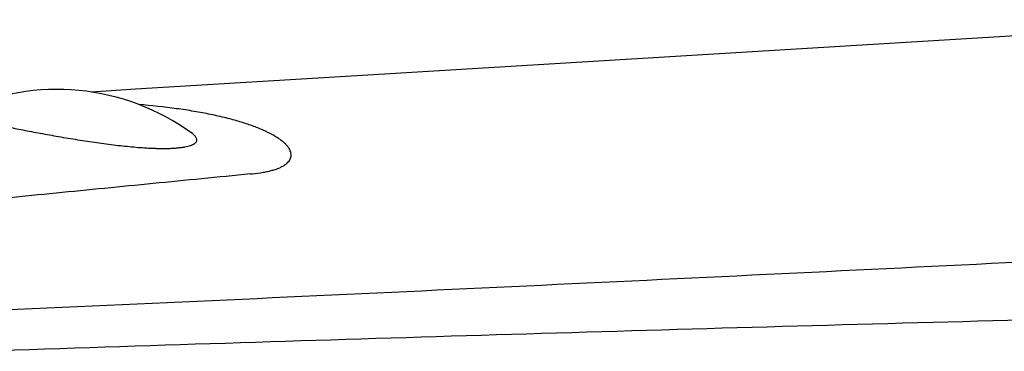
# Model space of a CAD drawing. Header units: millimetres. Extents: x 1 to 611, y -14 to 521.
# Tile 5 of 39: x 52 to 86, y 117 to 129. Entities that reach past the tile are written whole.
import ezdxf

# ---------------------------------------------------------------- set-up
doc = ezdxf.new("R2010")
doc.units = ezdxf.units.MM
doc.header["$LTSCALE"] = 23.1
doc.layers.get('0').update_dxf_attribs({"linetype": 'CONTINUOUS'})

msp = doc.modelspace()

# ---------------------------------------------------------------- linework, layer by layer
at = {"color": 7, "linetype": 'CONTINUOUS'}
msp.add_line((95.78, 128.854), (64.639, 126.954), dxfattribs=at)
at = {"color": 9, "linetype": 'CONTINUOUS'}
msp.add_line((59.963, 123.475), (60.034, 123.482), dxfattribs=at)
at = {"color": 7, "linetype": 'CONTINUOUS'}
msp.add_lwpolyline([(64.639, 126.954), (55.961, 126.426), (54.421, 126.332)], dxfattribs=at)
msp.add_arc((53.22, 118.423), 8, 53.8457, 115.1745, dxfattribs=at)
for points, knots in [([(49.817, 125.663), (49.81, 125.66), (49.796, 125.652), (49.78, 125.639), (49.773, 125.627), (49.771, 125.617), (49.772, 125.607), (49.778, 125.593), (49.793, 125.578), (49.814, 125.563), (49.842, 125.546), (49.876, 125.529), (49.934, 125.504), (50.023, 125.472), (50.149, 125.433), (50.298, 125.392), (50.469, 125.348), (50.738, 125.283), (51.121, 125.197), (51.629, 125.09), (52.195, 124.978), (52.805, 124.863), (53.448, 124.75), (54.109, 124.641), (54.772, 124.544), (55.421, 124.462), (55.945, 124.41), (56.343, 124.383), (56.576, 124.372), (56.755, 124.366), (56.882, 124.365), (57.004, 124.365), (57.083, 124.366), (57.122, 124.367)], [0, 0, 0, 0, 0.003379, 0.006005, 0.00807, 0.009007, 0.009953, 0.01208, 0.014783, 0.018216, 0.022441, 0.027485, 0.033355, 0.047554, 0.06496, 0.08545, 0.108879, 0.135088, 0.195176, 0.264309, 0.340993, 0.423633, 0.510499, 0.599687, 0.689082, 0.776346, 0.858955, 0.897703, 0.934318, 0.951732, 0.968496, 0.984593, 1, 1, 1, 1]), ([(57.122, 124.367), (57.175, 124.369), (57.253, 124.372), (57.355, 124.379), (57.449, 124.387), (57.557, 124.399), (57.677, 124.417), (57.782, 124.44), (57.872, 124.466), (57.948, 124.496), (58.009, 124.529), (58.054, 124.566), (58.085, 124.606), (58.1, 124.65), (58.097, 124.696), (58.079, 124.742), (58.046, 124.789), (57.999, 124.837), (57.961, 124.867), (57.94, 124.882)], [0, 0, 0, 0, 0.117767, 0.173333, 0.226535, 0.325667, 0.414956, 0.494267, 0.563625, 0.623264, 0.673717, 0.715986, 0.751822, 0.784022, 0.816237, 0.851969, 0.893683, 0.942789, 1, 1, 1, 1]), ([(59.963, 123.475), (59.399, 123.419), (58.27, 123.308), (56.576, 123.141), (54.882, 122.974), (53.189, 122.806), (51.495, 122.636), (49.801, 122.467), (48.107, 122.297), (46.978, 122.183), (46.413, 122.125)], [0, 0, 0, 0, 0.124977, 0.249943, 0.374917, 0.499913, 0.624921, 0.749932, 0.874949, 1, 1, 1, 1])]:
    msp.add_open_spline(points, degree=3, knots=knots, dxfattribs=at)
at = {"color": 9, "linetype": 'CONTINUOUS'}
for points, knots in [([(58.578, 125.549), (58.386, 125.589), (57.991, 125.662), (57.158, 125.789), (56.514, 125.859), (56.074, 125.896)], [0, 0, 0, 0, 0.231711, 0.47701, 1, 1, 1, 1]), ([(60.034, 123.482), (60.159, 123.494), (60.34, 123.518), (60.57, 123.563), (60.721, 123.601), (60.858, 123.643), (60.98, 123.691), (61.086, 123.742), (61.176, 123.798), (61.251, 123.858), (61.31, 123.922), (61.353, 123.989), (61.379, 124.06), (61.388, 124.134), (61.379, 124.21), (61.354, 124.288), (61.312, 124.366), (61.254, 124.446), (61.18, 124.526), (61.09, 124.606), (60.984, 124.687), (60.862, 124.767), (60.672, 124.878), (60.395, 125.012), (60.016, 125.162), (59.583, 125.303), (59.098, 125.435), (58.756, 125.512), (58.578, 125.549)], [0, 0, 0, 0, 0.077365, 0.112017, 0.143973, 0.173247, 0.199883, 0.223968, 0.245639, 0.265103, 0.282664, 0.298744, 0.313901, 0.328801, 0.344141, 0.36056, 0.378574, 0.398565, 0.420801, 0.445465, 0.472673, 0.502498, 0.534977, 0.607905, 0.69134, 0.784905, 0.888028, 1, 1, 1, 1]), ([(116.968, 121.959), (111.431, 121.661), (100.342, 121.078), (78.109, 119.96), (61.413, 119.176), (50.267, 118.675)], [0, 0, 0, 0, 0.249118, 0.498818, 1, 1, 1, 1]), ([(117.776, 119.091), (112.194, 118.981), (101.024, 118.74), (84.261, 118.321), (67.482, 117.841), (56.292, 117.482), (50.694, 117.292)], [0, 0, 0, 0, 0.249608, 0.49948, 0.749611, 1, 1, 1, 1])]:
    msp.add_open_spline(points, degree=3, knots=knots, dxfattribs=at)

doc.saveas('drawing.dxf')
